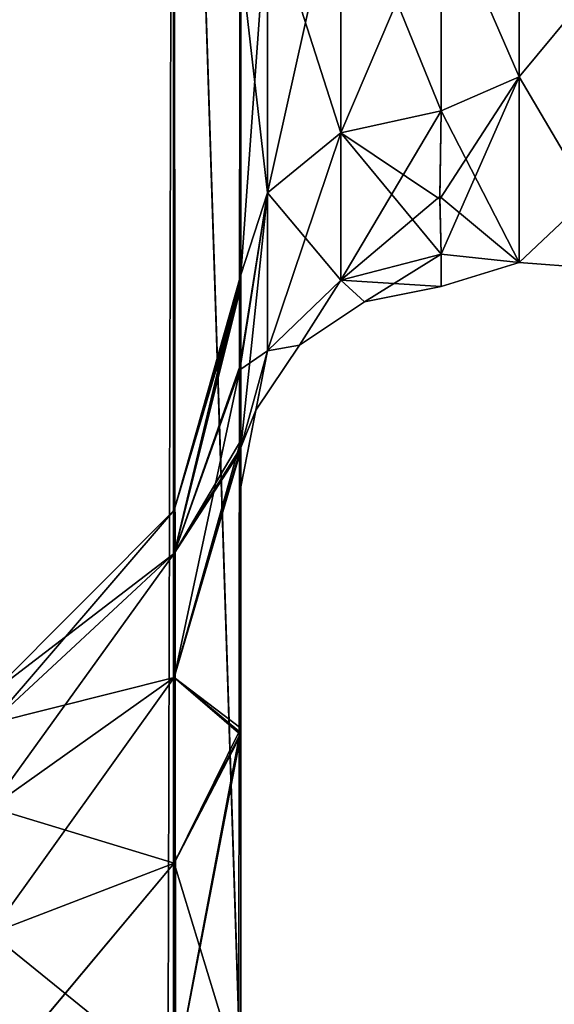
# Model space of a CAD drawing. Extents: x -23 to 470, y -1800 to 0.
# Tile 165 of 213: x 214 to 227, y -70 to -45. Entities that reach past the tile are written whole.
import ezdxf

# ---------------------------------------------------------------- set-up
doc = ezdxf.new("R2010")
doc.units = 0
doc.header["$LTSCALE"] = 61.997326
for name, color, linetype in [('217', 7, 'CONTINUOUS'), ('221', 7, 'CONTINUOUS'), ('235', 7, 'CONTINUOUS'), ('239', 7, 'CONTINUOUS'), ('242', 7, 'CONTINUOUS'), ('245', 7, 'CONTINUOUS'), ('251', 7, 'CONTINUOUS'), ('252', 7, 'CONTINUOUS'), ('253', 7, 'CONTINUOUS'), ('257', 7, 'CONTINUOUS'), ('276', 7, 'CONTINUOUS'), ('279', 7, 'CONTINUOUS'), ('283', 7, 'CONTINUOUS'), ('286', 7, 'CONTINUOUS')]:
    doc.layers.add(name, color=color, linetype=linetype)

msp = doc.modelspace()

# ---------------------------------------------------------------- linework, layer by layer
at = {"layer": '217', "linetype": 'CONTINUOUS'}
for points in [[(219.55, -63.189, 39.074), (219.55, -56.093, 33.614), (219.55, -12.5, 74.5), (219.55, -63.189, 39.074)], [(219.55, -12.5, 74.5), (219.55, -56.093, 33.614), (219.55, -22.699, 28.507), (219.55, -12.5, 74.5)], [(219.55, -63.019, 43.008), (219.55, -63.189, 39.074), (219.55, -12.5, 74.5), (219.55, -63.019, 43.008)], [(219.55, -55.839, 48.699), (219.55, -63.019, 43.008), (219.55, -12.5, 74.5), (219.55, -55.839, 48.699)], [(219.55, -51.871, 56.921), (219.55, -55.839, 48.699), (219.55, -12.5, 74.5), (219.55, -51.871, 56.921)], [(219.55, -51.872, 66.083), (219.55, -51.871, 56.921), (219.55, -12.5, 74.5), (219.55, -51.872, 66.083)], [(219.55, -55.842, 74.305), (219.55, -51.872, 66.083), (219.55, -12.5, 74.5), (219.55, -55.842, 74.305)], [(219.55, -13.067, 77.36), (219.55, -55.842, 74.305), (219.55, -12.5, 74.5), (219.55, -13.067, 77.36)], [(219.55, -12.5, -74.5), (219.55, -12.5, -24.51), (219.55, -55.839, -74.301), (219.55, -12.5, -74.5)], [(219.55, -55.839, -74.301), (219.55, -12.5, -24.51), (219.55, -51.871, -66.079), (219.55, -55.839, -74.301)], [(219.55, -51.871, -66.079), (219.55, -12.5, -24.51), (219.55, -51.872, -56.917), (219.55, -51.871, -66.079)], [(219.55, -51.872, -56.917), (219.55, -12.5, -24.51), (219.55, -55.842, -48.695), (219.55, -51.872, -56.917)], [(219.55, -55.842, -48.695), (219.55, -12.5, -24.51), (219.55, -22.699, -28.507), (219.55, -55.842, -48.695)], [(219.55, -13.067, -77.36), (219.55, -12.5, -74.5), (219.55, -63.019, -79.992), (219.55, -13.067, -77.36)], [(219.55, -63.019, -79.992), (219.55, -12.5, -74.5), (219.55, -55.839, -74.301), (219.55, -63.019, -79.992)], [(219.55, -13.5, 78.234), (219.55, -55.842, 74.305), (219.55, -13.067, 77.36), (219.55, -13.5, 78.234)], [(219.55, -13.5, -78.234), (219.55, -13.067, -77.36), (219.55, -63.019, -79.992), (219.55, -13.5, -78.234)], [(219.55, -14.695, 79.801), (219.55, -55.842, 74.305), (219.55, -13.5, 78.234), (219.55, -14.695, 79.801)], [(219.55, -14.695, -79.801), (219.55, -13.5, -78.234), (219.55, -63.019, -79.992), (219.55, -14.695, -79.801)], [(219.55, -63.023, 79.993), (219.55, -55.842, 74.305), (219.55, -14.695, 79.801), (219.55, -63.023, 79.993)], [(219.55, -16.266, 81), (219.55, -63.023, 79.993), (219.55, -14.695, 79.801), (219.55, -16.266, 81)], [(219.55, -16.266, -81), (219.55, -14.695, -79.801), (219.55, -63.019, -79.992), (219.55, -16.266, -81)], [(219.55, -17.135, 81.431), (219.55, -63.023, 79.993), (219.55, -16.266, 81), (219.55, -17.135, 81.431)], [(219.55, -17.135, -81.431), (219.55, -16.266, -81), (219.55, -71.85, -82), (219.55, -17.135, -81.431)], [(219.55, -71.85, -82), (219.55, -16.266, -81), (219.55, -63.019, -79.992), (219.55, -71.85, -82)], [(219.55, -20, 82), (219.55, -63.023, 79.993), (219.55, -17.135, 81.431), (219.55, -20, 82)], [(219.55, -20, -82), (219.55, -17.135, -81.431), (219.55, -71.85, -82), (219.55, -20, -82)], [(219.55, -71.85, 82), (219.55, -63.023, 79.993), (219.55, -20, 82), (219.55, -71.85, 82)], [(219.55, -22.699, 28.507), (219.55, -56.093, 33.614), (219.55, -33.691, 28.436), (219.55, -22.699, 28.507)], [(219.55, -63.023, -43.007), (219.55, -55.842, -48.695), (219.55, -22.699, -28.507), (219.55, -63.023, -43.007)], [(219.55, -63.187, -39.073), (219.55, -63.023, -43.007), (219.55, -22.699, -28.507), (219.55, -63.187, -39.073)], [(219.55, -56.092, -33.612), (219.55, -63.187, -39.073), (219.55, -22.699, -28.507), (219.55, -56.092, -33.612)], [(219.55, -33.691, -28.436), (219.55, -56.092, -33.612), (219.55, -22.699, -28.507), (219.55, -33.691, -28.436)], [(219.55, -56.093, 33.614), (219.55, -52.011, 25.648), (219.55, -33.691, 28.436), (219.55, -56.093, 33.614)], [(219.55, -33.691, 28.436), (219.55, -52.011, 25.648), (219.55, -43.854, 24.276), (219.55, -33.691, 28.436)], [(219.55, -52.01, -25.647), (219.55, -56.092, -33.612), (219.55, -33.691, -28.436), (219.55, -52.01, -25.647)], [(219.55, -43.854, -24.276), (219.55, -52.01, -25.647), (219.55, -33.691, -28.436), (219.55, -43.854, -24.276)], [(219.55, -52.011, 25.648), (219.55, -51.704, 16.707), (219.55, -43.854, 24.276), (219.55, -52.011, 25.648)], [(219.55, -51.704, -16.707), (219.55, -52.01, -25.647), (219.55, -43.854, -24.276), (219.55, -51.704, -16.707)], [(219.55, -57.001, 0), (219.55, -56.02, 7.474), (219.55, -63.137, 1.951), (219.55, -57.001, 0)], [(219.55, -56.02, -7.474), (219.55, -57.001, 0), (219.55, -63.138, -1.95), (219.55, -56.02, -7.474)], [(219.55, -63.138, -1.95), (219.55, -57.001, 0), (219.55, -71.85), (219.55, -63.138, -1.95)], [(219.55, -71.85), (219.55, -57.001, 0), (219.55, -63.137, 1.951), (219.55, -71.85)], [(219.55, -71.85, 41), (219.55, -63.189, 39.074), (219.55, -63.019, 43.008), (219.55, -71.85, 41)], [(219.55, -71.85, -41), (219.55, -63.023, -43.007), (219.55, -63.187, -39.073), (219.55, -71.85, -41)]]:
    msp.add_3dface(points, dxfattribs=at)
at = {"layer": '221', "linetype": 'CONTINUOUS'}
for points in [[(226.5, -46.764, 14.964), (226.5, -38.413, 21.623), (224.55, -42.292, 19.28), (226.5, -46.764, 14.964)], [(226.5, -38.413, -21.623), (226.5, -46.764, -14.964), (224.55, -42.292, -19.28), (226.5, -38.413, -21.623)], [(224.55, -47.617, 13.826), (226.5, -46.764, 14.964), (224.55, -42.292, 19.28), (224.55, -47.617, 13.826)], [(224.55, -42.292, -19.28), (226.5, -46.764, -14.964), (224.55, -47.617, -13.826), (224.55, -42.292, -19.28)], [(224.55, -51.189, 6.186), (226.5, -46.764, 14.964), (224.516, -49.816, 10.004), (224.55, -51.189, 6.186)], [(224.516, -49.816, 10.004), (226.5, -46.764, 14.964), (224.55, -47.617, 13.826), (224.516, -49.816, 10.004)], [(226.5, -51.398, 5.341), (226.5, -46.764, 14.964), (224.55, -51.189, 6.186), (226.5, -51.398, 5.341)], [(226.5, -46.764, -14.964), (226.5, -51.398, -5.34), (224.55, -47.617, -13.826), (226.5, -46.764, -14.964)], [(224.55, -47.617, -13.826), (226.5, -51.398, -5.34), (224.516, -49.748, -10.151), (224.55, -47.617, -13.826)], [(224.516, -49.748, -10.151), (226.5, -51.398, -5.34), (224.55, -51.189, -6.186), (224.516, -49.748, -10.151)], [(224.55, -52, 0), (226.5, -51.398, 5.341), (224.55, -51.189, 6.186), (224.55, -52, 0)], [(224.55, -51.189, -6.186), (226.5, -51.398, -5.34), (224.55, -52, 0), (224.55, -51.189, -6.186)], [(226.5, -51.398, -5.34), (226.5, -51.398, 5.341), (224.55, -52, 0), (226.5, -51.398, -5.34)]]:
    msp.add_3dface(points, dxfattribs=at)
at = {"layer": '235', "linetype": 'CONTINUOUS'}
for points in [[(217.875, -1780, -88.25), (213.3, -1780, -92.825), (217.875, -20, -88.25), (217.875, -1780, -88.25)], [(217.875, -20, -88.25), (213.3, -1780, -92.825), (213.3, -20, -92.825), (217.875, -20, -88.25)], [(219.55, -20, -82), (219.55, -71.85, -82), (217.875, -1780, -88.25), (219.55, -20, -82)], [(219.55, -20, -82), (217.875, -1780, -88.25), (217.875, -20, -88.25), (219.55, -20, -82)]]:
    msp.add_3dface(points, dxfattribs=at)
at = {"layer": '239', "linetype": 'CONTINUOUS'}
for points in [[(213.3, -1780, 92.825), (217.875, -1780, 88.25), (213.3, -20, 92.825), (213.3, -1780, 92.825)], [(213.3, -20, 92.825), (217.875, -1780, 88.25), (217.875, -20, 88.25), (213.3, -20, 92.825)], [(219.55, -1780, 82), (219.55, -1728.15, 82), (217.875, -20, 88.25), (219.55, -1780, 82)], [(217.875, -1780, 88.25), (219.55, -1780, 82), (217.875, -20, 88.25), (217.875, -1780, 88.25)], [(219.55, -1728.15, 82), (219.55, -71.85, 82), (217.875, -20, 88.25), (219.55, -1728.15, 82)], [(219.55, -71.85, 82), (219.55, -20, 82), (217.875, -20, 88.25), (219.55, -71.85, 82)]]:
    msp.add_3dface(points, dxfattribs=at)
at = {"layer": '242', "linetype": 'CONTINUOUS'}
for points in [[(219.55, -55.839, -74.301), (219.55, -51.871, -66.079), (217.888, -58.664, -66.962), (219.55, -55.839, -74.301)], [(219.55, -51.871, -66.079), (219.55, -51.872, -56.917), (217.888, -57.577, -61.5), (219.55, -51.871, -66.079)], [(217.888, -58.664, -66.962), (219.55, -51.871, -66.079), (217.888, -57.577, -61.5), (217.888, -58.664, -66.962)], [(219.55, -51.872, -56.917), (219.55, -55.842, -48.695), (217.888, -58.664, -56.038), (219.55, -51.872, -56.917)], [(217.888, -57.577, -61.5), (219.55, -51.872, -56.917), (217.888, -58.664, -56.038), (217.888, -57.577, -61.5)], [(219.55, -63.019, -79.992), (219.55, -55.839, -74.301), (217.888, -61.758, -71.592), (219.55, -63.019, -79.992)], [(217.888, -61.758, -71.592), (219.55, -55.839, -74.301), (217.888, -58.664, -66.962), (217.888, -61.758, -71.592)], [(219.55, -55.842, -48.695), (219.55, -63.023, -43.007), (217.888, -61.758, -51.408), (219.55, -55.842, -48.695)], [(217.888, -58.664, -56.038), (219.55, -55.842, -48.695), (217.888, -61.758, -51.408), (217.888, -58.664, -56.038)], [(217.888, -58.664, -66.962), (217.888, -57.577, -61.5), (213.317, -62.903, -65.206), (217.888, -58.664, -66.962)], [(217.888, -57.577, -61.5), (217.888, -58.664, -56.038), (213.317, -62.165, -61.5), (217.888, -57.577, -61.5)], [(213.317, -62.903, -65.206), (217.888, -57.577, -61.5), (213.317, -62.165, -61.5), (213.317, -62.903, -65.206)], [(217.888, -61.758, -71.592), (217.888, -58.664, -66.962), (213.317, -65.002, -68.348), (217.888, -61.758, -71.592)], [(213.317, -65.002, -68.348), (217.888, -58.664, -66.962), (213.317, -62.903, -65.206), (213.317, -65.002, -68.348)], [(217.888, -58.664, -56.038), (217.888, -61.758, -51.408), (213.317, -62.903, -57.794), (217.888, -58.664, -56.038)], [(213.317, -62.165, -61.5), (217.888, -58.664, -56.038), (213.317, -62.903, -57.794), (213.317, -62.165, -61.5)], [(217.888, -66.388, -74.686), (217.888, -61.758, -71.592), (213.317, -68.144, -70.447), (217.888, -66.388, -74.686)], [(213.317, -68.144, -70.447), (217.888, -61.758, -71.592), (213.317, -65.002, -68.348), (213.317, -68.144, -70.447)], [(217.888, -61.758, -51.408), (217.888, -66.388, -48.314), (213.317, -65.002, -54.652), (217.888, -61.758, -51.408)], [(213.317, -62.903, -57.794), (217.888, -61.758, -51.408), (213.317, -65.002, -54.652), (213.317, -62.903, -57.794)], [(217.888, -66.388, -74.686), (219.55, -63.019, -79.992), (217.888, -61.758, -71.592), (217.888, -66.388, -74.686)], [(217.888, -61.758, -51.408), (219.55, -63.023, -43.007), (217.888, -66.388, -48.314), (217.888, -61.758, -51.408)], [(219.55, -71.85, -82), (219.55, -63.019, -79.992), (217.888, -71.85, -75.773), (219.55, -71.85, -82)], [(217.888, -71.85, -75.773), (219.55, -63.019, -79.992), (217.888, -66.388, -74.686), (217.888, -71.85, -75.773)], [(219.55, -63.023, -43.007), (219.55, -71.85, -41), (217.888, -66.388, -48.314), (219.55, -63.023, -43.007)], [(213.317, -65.002, -54.652), (217.888, -66.388, -48.314), (213.317, -68.144, -52.553), (213.317, -65.002, -54.652)], [(213.317, -71.85, -71.185), (217.888, -71.85, -75.773), (217.888, -66.388, -74.686), (213.317, -71.85, -71.185)], [(213.317, -71.85, -71.185), (217.888, -66.388, -74.686), (213.317, -68.144, -70.447), (213.317, -71.85, -71.185)], [(217.888, -66.388, -48.314), (217.888, -71.85, -47.227), (213.317, -68.144, -52.553), (217.888, -66.388, -48.314)], [(217.888, -66.388, -48.314), (219.55, -71.85, -41), (217.888, -71.85, -47.227), (217.888, -66.388, -48.314)], [(213.317, -68.144, -52.553), (217.888, -71.85, -47.227), (213.317, -71.85, -51.815), (213.317, -68.144, -52.553)]]:
    msp.add_3dface(points, dxfattribs=at)
at = {"layer": '245', "linetype": 'CONTINUOUS'}
for points in [[(219.55, -55.839, 48.699), (219.55, -51.871, 56.921), (217.888, -58.664, 56.038), (219.55, -55.839, 48.699)], [(219.55, -51.871, 56.921), (219.55, -51.872, 66.083), (217.888, -57.577, 61.5), (219.55, -51.871, 56.921)], [(217.888, -58.664, 56.038), (219.55, -51.871, 56.921), (217.888, -57.577, 61.5), (217.888, -58.664, 56.038)], [(219.55, -51.872, 66.083), (219.55, -55.842, 74.305), (217.888, -58.664, 66.962), (219.55, -51.872, 66.083)], [(217.888, -57.577, 61.5), (219.55, -51.872, 66.083), (217.888, -58.664, 66.962), (217.888, -57.577, 61.5)], [(219.55, -63.019, 43.008), (219.55, -55.839, 48.699), (217.888, -61.758, 51.408), (219.55, -63.019, 43.008)], [(217.888, -61.758, 51.408), (219.55, -55.839, 48.699), (217.888, -58.664, 56.038), (217.888, -61.758, 51.408)], [(219.55, -55.842, 74.305), (219.55, -63.023, 79.993), (217.888, -61.758, 71.592), (219.55, -55.842, 74.305)], [(217.888, -58.664, 66.962), (219.55, -55.842, 74.305), (217.888, -61.758, 71.592), (217.888, -58.664, 66.962)], [(217.888, -58.664, 56.038), (217.888, -57.577, 61.5), (213.317, -62.903, 57.794), (217.888, -58.664, 56.038)], [(217.888, -57.577, 61.5), (217.888, -58.664, 66.962), (213.317, -62.165, 61.5), (217.888, -57.577, 61.5)], [(213.317, -62.903, 57.794), (217.888, -57.577, 61.5), (213.317, -62.165, 61.5), (213.317, -62.903, 57.794)], [(217.888, -61.758, 51.408), (217.888, -58.664, 56.038), (213.317, -65.002, 54.652), (217.888, -61.758, 51.408)], [(213.317, -65.002, 54.652), (217.888, -58.664, 56.038), (213.317, -62.903, 57.794), (213.317, -65.002, 54.652)], [(217.888, -58.664, 66.962), (217.888, -61.758, 71.592), (213.317, -62.903, 65.206), (217.888, -58.664, 66.962)], [(213.317, -62.165, 61.5), (217.888, -58.664, 66.962), (213.317, -62.903, 65.206), (213.317, -62.165, 61.5)], [(217.888, -66.388, 48.314), (217.888, -61.758, 51.408), (213.317, -68.144, 52.553), (217.888, -66.388, 48.314)], [(213.317, -68.144, 52.553), (217.888, -61.758, 51.408), (213.317, -65.002, 54.652), (213.317, -68.144, 52.553)], [(217.888, -61.758, 71.592), (217.888, -66.388, 74.686), (213.317, -65.002, 68.348), (217.888, -61.758, 71.592)], [(213.317, -62.903, 65.206), (217.888, -61.758, 71.592), (213.317, -65.002, 68.348), (213.317, -62.903, 65.206)], [(217.888, -66.388, 48.314), (219.55, -63.019, 43.008), (217.888, -61.758, 51.408), (217.888, -66.388, 48.314)], [(217.888, -61.758, 71.592), (219.55, -63.023, 79.993), (217.888, -66.388, 74.686), (217.888, -61.758, 71.592)], [(219.55, -71.85, 41), (219.55, -63.019, 43.008), (217.888, -71.85, 47.227), (219.55, -71.85, 41)], [(217.888, -71.85, 47.227), (219.55, -63.019, 43.008), (217.888, -66.388, 48.314), (217.888, -71.85, 47.227)], [(219.55, -63.023, 79.993), (219.55, -71.85, 82), (217.888, -66.388, 74.686), (219.55, -63.023, 79.993)], [(213.317, -65.002, 68.348), (217.888, -66.388, 74.686), (213.317, -68.144, 70.447), (213.317, -65.002, 68.348)], [(213.32, -71.85, 51.814), (217.888, -66.388, 48.314), (213.317, -68.144, 52.553), (213.32, -71.85, 51.814)], [(217.888, -66.388, 74.686), (217.888, -71.85, 75.773), (213.317, -68.144, 70.447), (217.888, -66.388, 74.686)], [(213.32, -71.85, 51.814), (217.888, -71.85, 47.227), (217.888, -66.388, 48.314), (213.32, -71.85, 51.814)], [(217.888, -66.388, 74.686), (219.55, -71.85, 82), (217.888, -71.85, 75.773), (217.888, -66.388, 74.686)], [(213.317, -68.144, 70.447), (217.888, -71.85, 75.773), (213.317, -71.85, 71.185), (213.317, -68.144, 70.447)]]:
    msp.add_3dface(points, dxfattribs=at)
at = {"layer": '251', "linetype": 'CONTINUOUS'}
for points in [[(222.05, -48.165, -14.212), (220.219, -42.449, -22.216), (222.051, -41.451, -20.68), (222.05, -48.165, -14.212)], [(224.55, -47.617, -13.826), (222.05, -48.165, -14.212), (222.051, -41.451, -20.68), (224.55, -47.617, -13.826)], [(224.55, -42.292, -19.28), (224.55, -47.617, -13.826), (222.051, -41.451, -20.68), (224.55, -42.292, -19.28)], [(220.219, -49.662, -15.268), (219.55, -43.854, -24.276), (220.219, -42.449, -22.216), (220.219, -49.662, -15.268)], [(222.05, -48.165, -14.212), (220.219, -49.662, -15.268), (220.219, -42.449, -22.216), (222.05, -48.165, -14.212)], [(219.55, -51.704, -16.707), (219.55, -43.854, -24.276), (220.219, -49.662, -15.268), (219.55, -51.704, -16.707)]]:
    msp.add_3dface(points, dxfattribs=at)
at = {"layer": '252', "linetype": 'CONTINUOUS'}
for points in [[(224.55, -51.189, -6.186), (222.637, -52.381, 0), (222.05, -51.836, -6.358), (224.55, -51.189, -6.186)], [(224.55, -52, 0), (224.55, -51.189, 6.186), (222.05, -51.836, 6.358), (224.55, -52, 0)], [(224.55, -51.189, -6.186), (224.55, -52, 0), (222.637, -52.381, 0), (224.55, -51.189, -6.186)], [(222.05, -51.836, 6.358), (220.22, -53.605, 6.83), (221.014, -53.464, 0), (222.05, -51.836, 6.358)], [(222.05, -51.836, -6.358), (221.014, -53.464, 0), (220.22, -53.605, -6.83), (222.05, -51.836, -6.358)], [(222.637, -52.381, 0), (222.05, -51.836, 6.358), (221.014, -53.464, 0), (222.637, -52.381, 0)], [(222.637, -52.381, 0), (221.014, -53.464, 0), (222.05, -51.836, -6.358), (222.637, -52.381, 0)], [(224.55, -52, 0), (222.05, -51.836, 6.358), (222.637, -52.381, 0), (224.55, -52, 0)], [(221.014, -53.464, 0), (220.22, -53.605, 6.83), (219.931, -55.087, 0), (221.014, -53.464, 0)], [(221.014, -53.464, 0), (219.931, -55.087, 0), (220.22, -53.605, -6.83), (221.014, -53.464, 0)], [(220.22, -53.605, 6.83), (219.55, -56.02, 7.474), (219.931, -55.087, 0), (220.22, -53.605, 6.83)], [(219.55, -57.001, 0), (219.55, -56.02, -7.474), (220.22, -53.605, -6.83), (219.55, -57.001, 0)], [(219.931, -55.087, 0), (219.55, -57.001, 0), (220.22, -53.605, -6.83), (219.931, -55.087, 0)], [(219.55, -56.02, 7.474), (219.55, -57.001, 0), (219.931, -55.087, 0), (219.55, -56.02, 7.474)]]:
    msp.add_3dface(points, dxfattribs=at)
at = {"layer": '253', "linetype": 'CONTINUOUS'}
for points in [[(220.219, -42.449, 22.216), (220.219, -49.662, 15.268), (222.051, -41.451, 20.68), (220.219, -42.449, 22.216)], [(222.051, -41.451, 20.68), (220.219, -49.662, 15.268), (222.05, -48.165, 14.212), (222.051, -41.451, 20.68)], [(224.55, -42.292, 19.28), (222.051, -41.451, 20.68), (222.05, -48.165, 14.212), (224.55, -42.292, 19.28)], [(219.55, -43.854, 24.276), (219.55, -51.704, 16.707), (220.219, -42.449, 22.216), (219.55, -43.854, 24.276)], [(220.219, -42.449, 22.216), (219.55, -51.704, 16.707), (220.219, -49.662, 15.268), (220.219, -42.449, 22.216)], [(224.55, -47.617, 13.826), (224.55, -42.292, 19.28), (222.05, -48.165, 14.212), (224.55, -47.617, 13.826)]]:
    msp.add_3dface(points, dxfattribs=at)
at = {"layer": '257', "linetype": 'CONTINUOUS'}
for points in [[(226.5, -38.413, 21.623), (226.5, -46.764, 14.964), (228.25, -44.639, 16.639), (226.5, -38.413, 21.623)], [(226.5, -46.764, -14.964), (226.5, -38.413, -21.623), (228.25, -44.639, -16.639), (226.5, -46.764, -14.964)], [(226.5, -46.764, 14.964), (228.25, -49.74, 9.005), (228.25, -44.639, 16.639), (226.5, -46.764, 14.964)], [(226.5, -46.764, -14.964), (228.25, -44.639, -16.639), (228.25, -49.74, -9.005), (226.5, -46.764, -14.964)], [(226.5, -46.764, 14.964), (226.5, -51.398, 5.341), (228.25, -49.74, 9.005), (226.5, -46.764, 14.964)], [(226.5, -51.398, -5.34), (226.5, -46.764, -14.964), (228.25, -49.74, -9.005), (226.5, -51.398, -5.34)], [(226.5, -51.398, 5.341), (228.25, -51.531, 0), (228.25, -49.74, 9.005), (226.5, -51.398, 5.341)], [(226.5, -51.398, -5.34), (228.25, -49.74, -9.005), (228.25, -51.531, 0), (226.5, -51.398, -5.34)], [(226.5, -51.398, 5.341), (226.5, -51.398, -5.34), (228.25, -51.531, 0), (226.5, -51.398, 5.341)]]:
    msp.add_3dface(points, dxfattribs=at)
at = {"layer": '276', "linetype": 'CONTINUOUS'}
for points in [[(219.55, -52.01, -25.647), (219.55, -51.704, -16.707), (217.888, -57.577, -20.5), (219.55, -52.01, -25.647)], [(219.55, -51.704, -16.707), (219.526, -53.995, -12.133), (217.888, -58.664, -15.038), (219.55, -51.704, -16.707)], [(217.888, -57.577, -20.5), (219.55, -51.704, -16.707), (217.888, -58.664, -15.038), (217.888, -57.577, -20.5)], [(219.55, -56.092, -33.612), (219.55, -52.01, -25.647), (217.888, -58.664, -25.962), (219.55, -56.092, -33.612)], [(217.888, -58.664, -25.962), (219.55, -52.01, -25.647), (217.888, -57.577, -20.5), (217.888, -58.664, -25.962)], [(219.526, -53.995, -12.133), (219.55, -56.02, -7.474), (217.888, -58.664, -15.038), (219.526, -53.995, -12.133)], [(219.55, -56.02, -7.474), (219.55, -63.138, -1.95), (217.888, -61.758, -10.408), (219.55, -56.02, -7.474)], [(217.888, -58.664, -15.038), (219.55, -56.02, -7.474), (217.888, -61.758, -10.408), (217.888, -58.664, -15.038)], [(219.55, -63.187, -39.073), (219.55, -56.092, -33.612), (217.888, -61.758, -30.592), (219.55, -63.187, -39.073)], [(217.888, -61.758, -30.592), (219.55, -56.092, -33.612), (217.888, -58.664, -25.962), (217.888, -61.758, -30.592)], [(217.888, -58.664, -25.962), (217.888, -57.577, -20.5), (213.317, -62.903, -24.206), (217.888, -58.664, -25.962)], [(217.888, -57.577, -20.5), (217.888, -58.664, -15.038), (213.317, -62.165, -20.5), (217.888, -57.577, -20.5)], [(213.317, -62.903, -24.206), (217.888, -57.577, -20.5), (213.317, -62.165, -20.5), (213.317, -62.903, -24.206)], [(217.888, -61.758, -30.592), (217.888, -58.664, -25.962), (213.317, -65.002, -27.348), (217.888, -61.758, -30.592)], [(213.317, -65.002, -27.348), (217.888, -58.664, -25.962), (213.317, -62.903, -24.206), (213.317, -65.002, -27.348)], [(217.888, -58.664, -15.038), (217.888, -61.758, -10.408), (213.317, -62.903, -16.794), (217.888, -58.664, -15.038)], [(213.317, -62.165, -20.5), (217.888, -58.664, -15.038), (213.317, -62.903, -16.794), (213.317, -62.165, -20.5)], [(217.888, -66.388, -33.686), (217.888, -61.758, -30.592), (213.317, -68.144, -29.447), (217.888, -66.388, -33.686)], [(213.317, -68.144, -29.447), (217.888, -61.758, -30.592), (213.317, -65.002, -27.348), (213.317, -68.144, -29.447)], [(217.888, -61.758, -10.408), (217.888, -66.388, -7.314), (213.317, -65.002, -13.652), (217.888, -61.758, -10.408)], [(213.317, -62.903, -16.794), (217.888, -61.758, -10.408), (213.317, -65.002, -13.652), (213.317, -62.903, -16.794)], [(217.888, -61.758, -10.408), (219.55, -63.138, -1.95), (217.888, -66.388, -7.314), (217.888, -61.758, -10.408)], [(217.888, -66.388, -33.686), (219.55, -63.187, -39.073), (217.888, -61.758, -30.592), (217.888, -66.388, -33.686)], [(219.55, -63.138, -1.95), (219.55, -71.85), (217.888, -66.388, -7.314), (219.55, -63.138, -1.95)], [(219.55, -71.85, -41), (219.55, -63.187, -39.073), (217.888, -71.85, -34.773), (219.55, -71.85, -41)], [(217.888, -71.85, -34.773), (219.55, -63.187, -39.073), (217.888, -66.388, -33.686), (217.888, -71.85, -34.773)], [(213.317, -65.002, -13.652), (217.888, -66.388, -7.314), (213.317, -68.144, -11.553), (213.317, -65.002, -13.652)], [(213.32, -71.85, -30.186), (217.888, -66.388, -33.686), (213.317, -68.144, -29.447), (213.32, -71.85, -30.186)], [(217.888, -66.388, -7.314), (217.888, -71.85, -6.227), (213.317, -68.144, -11.553), (217.888, -66.388, -7.314)], [(213.32, -71.85, -30.186), (217.888, -71.85, -34.773), (217.888, -66.388, -33.686), (213.32, -71.85, -30.186)], [(217.888, -66.388, -7.314), (219.55, -71.85), (217.888, -71.85, -6.227), (217.888, -66.388, -7.314)], [(217.888, -71.85, -6.227), (213.32, -71.85, -10.814), (213.317, -68.144, -11.553), (217.888, -71.85, -6.227)]]:
    msp.add_3dface(points, dxfattribs=at)
at = {"layer": '279', "linetype": 'CONTINUOUS'}
for points in [[(224.55, -47.617, -13.826), (224.516, -49.748, -10.151), (222.05, -51.836, -6.358), (224.55, -47.617, -13.826)], [(224.55, -47.617, -13.826), (222.05, -51.836, -6.358), (222.05, -48.165, -14.212), (224.55, -47.617, -13.826)], [(222.05, -48.165, -14.212), (220.22, -53.605, -6.83), (220.219, -49.662, -15.268), (222.05, -48.165, -14.212)], [(222.05, -51.836, -6.358), (220.22, -53.605, -6.83), (222.05, -48.165, -14.212), (222.05, -51.836, -6.358)], [(219.55, -56.02, -7.474), (219.526, -53.995, -12.133), (220.219, -49.662, -15.268), (219.55, -56.02, -7.474)], [(219.526, -53.995, -12.133), (219.55, -51.704, -16.707), (220.219, -49.662, -15.268), (219.526, -53.995, -12.133)], [(220.22, -53.605, -6.83), (219.55, -56.02, -7.474), (220.219, -49.662, -15.268), (220.22, -53.605, -6.83)], [(224.516, -49.748, -10.151), (224.55, -51.189, -6.186), (222.05, -51.836, -6.358), (224.516, -49.748, -10.151)]]:
    msp.add_3dface(points, dxfattribs=at)
at = {"layer": '283', "linetype": 'CONTINUOUS'}
for points in [[(219.55, -51.704, 16.707), (219.55, -52.011, 25.648), (217.888, -57.577, 20.5), (219.55, -51.704, 16.707)], [(219.525, -54.081, 11.954), (219.55, -51.704, 16.707), (217.888, -58.664, 15.038), (219.525, -54.081, 11.954)], [(217.888, -58.664, 15.038), (219.55, -51.704, 16.707), (217.888, -57.577, 20.5), (217.888, -58.664, 15.038)], [(219.55, -52.011, 25.648), (219.55, -56.093, 33.614), (217.888, -58.664, 25.962), (219.55, -52.011, 25.648)], [(217.888, -57.577, 20.5), (219.55, -52.011, 25.648), (217.888, -58.664, 25.962), (217.888, -57.577, 20.5)], [(219.55, -56.02, 7.474), (219.525, -54.081, 11.954), (217.888, -61.758, 10.408), (219.55, -56.02, 7.474)], [(217.888, -61.758, 10.408), (219.525, -54.081, 11.954), (217.888, -58.664, 15.038), (217.888, -61.758, 10.408)], [(219.55, -63.137, 1.951), (219.55, -56.02, 7.474), (217.888, -61.758, 10.408), (219.55, -63.137, 1.951)], [(219.55, -56.093, 33.614), (219.55, -63.189, 39.074), (217.888, -61.758, 30.592), (219.55, -56.093, 33.614)], [(217.888, -58.664, 25.962), (219.55, -56.093, 33.614), (217.888, -61.758, 30.592), (217.888, -58.664, 25.962)], [(217.888, -58.664, 15.038), (217.888, -57.577, 20.5), (213.317, -62.903, 16.794), (217.888, -58.664, 15.038)], [(217.888, -57.577, 20.5), (217.888, -58.664, 25.962), (213.317, -62.165, 20.5), (217.888, -57.577, 20.5)], [(213.317, -62.903, 16.794), (217.888, -57.577, 20.5), (213.317, -62.165, 20.5), (213.317, -62.903, 16.794)], [(217.888, -61.758, 10.408), (217.888, -58.664, 15.038), (213.317, -65.002, 13.652), (217.888, -61.758, 10.408)], [(213.317, -65.002, 13.652), (217.888, -58.664, 15.038), (213.317, -62.903, 16.794), (213.317, -65.002, 13.652)], [(217.888, -58.664, 25.962), (217.888, -61.758, 30.592), (213.317, -62.903, 24.206), (217.888, -58.664, 25.962)], [(213.317, -62.165, 20.5), (217.888, -58.664, 25.962), (213.317, -62.903, 24.206), (213.317, -62.165, 20.5)], [(217.888, -66.388, 7.314), (217.888, -61.758, 10.408), (213.317, -68.144, 11.553), (217.888, -66.388, 7.314)], [(213.317, -68.144, 11.553), (217.888, -61.758, 10.408), (213.317, -65.002, 13.652), (213.317, -68.144, 11.553)], [(217.888, -61.758, 30.592), (217.888, -66.388, 33.686), (213.317, -65.002, 27.348), (217.888, -61.758, 30.592)], [(213.317, -62.903, 24.206), (217.888, -61.758, 30.592), (213.317, -65.002, 27.348), (213.317, -62.903, 24.206)], [(217.888, -61.758, 30.592), (219.55, -63.189, 39.074), (217.888, -66.388, 33.686), (217.888, -61.758, 30.592)], [(217.888, -66.388, 7.314), (219.55, -63.137, 1.951), (217.888, -61.758, 10.408), (217.888, -66.388, 7.314)], [(219.55, -71.85), (219.55, -63.137, 1.951), (217.888, -71.85, 6.227), (219.55, -71.85)], [(217.888, -71.85, 6.227), (219.55, -63.137, 1.951), (217.888, -66.388, 7.314), (217.888, -71.85, 6.227)], [(219.55, -63.189, 39.074), (219.55, -71.85, 41), (217.888, -66.388, 33.686), (219.55, -63.189, 39.074)], [(213.317, -65.002, 27.348), (217.888, -66.388, 33.686), (213.317, -68.144, 29.447), (213.317, -65.002, 27.348)], [(217.888, -66.388, 33.686), (217.888, -71.85, 34.773), (213.317, -68.144, 29.447), (217.888, -66.388, 33.686)], [(213.32, -71.85, 10.814), (217.888, -66.388, 7.314), (213.317, -68.144, 11.553), (213.32, -71.85, 10.814)], [(217.888, -71.85, 6.227), (217.888, -66.388, 7.314), (213.32, -71.85, 10.814), (217.888, -71.85, 6.227)], [(219.55, -71.85, 41), (217.888, -71.85, 34.773), (217.888, -66.388, 33.686), (219.55, -71.85, 41)], [(217.888, -71.85, 34.773), (213.32, -71.85, 30.186), (213.317, -68.144, 29.447), (217.888, -71.85, 34.773)]]:
    msp.add_3dface(points, dxfattribs=at)
at = {"layer": '286', "linetype": 'CONTINUOUS'}
for points in [[(224.516, -49.816, 10.004), (224.55, -47.617, 13.826), (222.05, -48.165, 14.212), (224.516, -49.816, 10.004)], [(222.05, -48.165, 14.212), (220.219, -49.662, 15.268), (222.05, -51.836, 6.358), (222.05, -48.165, 14.212)], [(224.55, -51.189, 6.186), (224.516, -49.816, 10.004), (222.05, -48.165, 14.212), (224.55, -51.189, 6.186)], [(224.55, -51.189, 6.186), (222.05, -48.165, 14.212), (222.05, -51.836, 6.358), (224.55, -51.189, 6.186)], [(219.55, -51.704, 16.707), (219.525, -54.081, 11.954), (220.219, -49.662, 15.268), (219.55, -51.704, 16.707)], [(220.219, -49.662, 15.268), (219.525, -54.081, 11.954), (220.22, -53.605, 6.83), (220.219, -49.662, 15.268)], [(222.05, -51.836, 6.358), (220.219, -49.662, 15.268), (220.22, -53.605, 6.83), (222.05, -51.836, 6.358)], [(219.525, -54.081, 11.954), (219.55, -56.02, 7.474), (220.22, -53.605, 6.83), (219.525, -54.081, 11.954)]]:
    msp.add_3dface(points, dxfattribs=at)

doc.saveas('drawing.dxf')
